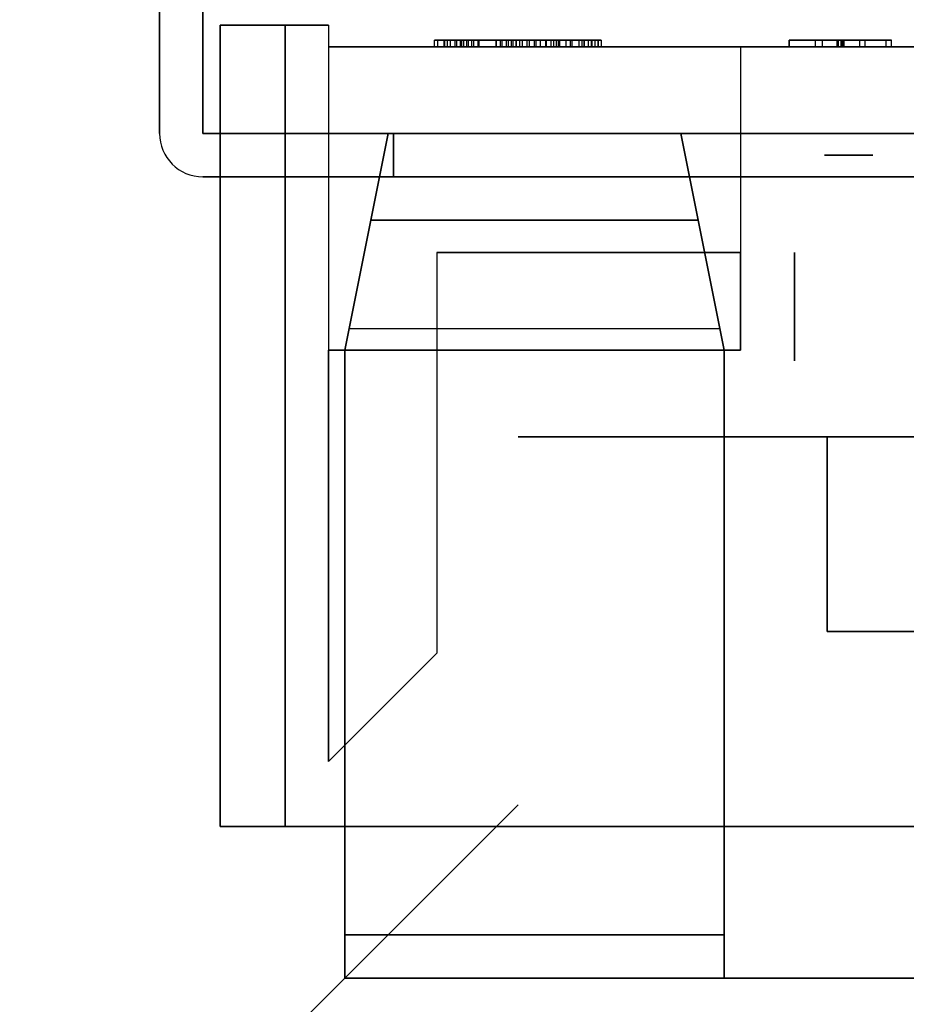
# Model space of a CAD drawing. Header units: millimetres. Extents: x 0 to 1524, y 0 to 1016.
# Tile 89 of 256: x 693.97 to 698.06, y 80.44 to 84.98. Entities that reach past the tile are written whole.
import ezdxf

# ---------------------------------------------------------------- set-up
doc = ezdxf.new("R2010")
doc.units = ezdxf.units.MM
doc.header["$LTSCALE"] = 83.82
doc.layers.get('0').update_dxf_attribs({"linetype": 'CONTINUOUS'})

msp = doc.modelspace()

# ---------------------------------------------------------------- linework, layer by layer
at = {"color": 6, "linetype": 'CONTINUOUS'}
for p, q in [((694.8144, 86.3009), (694.8144, 84.457)), ((694.8144, 84.457), (694.8144, 86.3009)), ((694.8144, 84.457), (694.8144, 86.3009)), ((694.8144, 84.457), (694.8144, 86.3009)), ((694.8144, 84.457), (694.8144, 86.3009)), ((694.8144, 86.3009), (694.8144, 84.457)), ((694.8144, 86.3009), (694.8144, 84.457)), ((694.8144, 84.457), (694.8144, 86.3009)), ((694.8144, 84.457), (694.8144, 86.3009)), ((694.8144, 84.457), (694.8144, 86.3009)), ((694.8144, 84.457), (694.8144, 86.3009)), ((694.8144, 86.3009), (694.8144, 84.457)), ((694.6144, 86.257), (694.6144, 84.457)), ((694.6144, 84.457), (694.6144, 86.257)), ((694.6144, 86.257), (694.6144, 84.457)), ((694.6144, 86.257), (694.6144, 84.457)), ((694.6144, 86.257), (694.6144, 84.457)), ((694.6144, 84.457), (694.6144, 86.257)), ((694.6144, 86.257), (694.6144, 84.457)), ((694.6144, 84.457), (694.6144, 86.257)), ((694.6144, 86.257), (694.6144, 84.457)), ((694.6144, 86.257), (694.6144, 84.457)), ((694.6144, 86.257), (694.6144, 84.457)), ((694.6144, 84.457), (694.6144, 86.257)), ((694.8944, 84.957), (695.3944, 84.957)), ((694.8944, 84.957), (694.8944, 84.457)), ((695.3944, 84.957), (694.8944, 84.957)), ((694.8944, 84.957), (694.8944, 81.257)), ((694.8944, 81.257), (694.8944, 84.957)), ((694.8944, 84.957), (694.8944, 84.457)), ((694.8944, 84.957), (695.3944, 84.957)), ((694.8944, 84.957), (694.8944, 84.457)), ((695.3944, 84.957), (694.8944, 84.957)), ((694.8944, 84.957), (694.8944, 81.257)), ((694.8944, 81.257), (694.8944, 84.957)), ((694.8944, 84.957), (694.8944, 84.457)), ((695.3944, 84.957), (695.1944, 84.957)), ((695.1944, 84.957), (695.3944, 84.957)), ((695.1944, 81.257), (695.1944, 84.957)), ((695.1944, 84.957), (695.1944, 81.257)), ((695.3944, 84.957), (695.1944, 84.957)), ((695.1944, 84.957), (695.3944, 84.957)), ((695.1944, 81.257), (695.1944, 84.957)), ((695.1944, 84.957), (695.1944, 81.257)), ((695.3944, 84.957), (695.3944, 84.857)), ((695.3944, 84.957), (695.3944, 83.457)), ((695.3944, 84.957), (695.3944, 83.457)), ((695.3944, 84.957), (695.3944, 84.857)), ((695.3944, 84.957), (695.3944, 84.857)), ((695.3944, 84.957), (695.3944, 83.457)), ((695.3944, 84.957), (695.3944, 83.457)), ((695.3944, 84.957), (695.3944, 84.857)), ((695.8833, 84.887), (695.9564, 84.887)), ((695.931, 84.887), (695.8833, 84.887)), ((695.8833, 84.857), (695.8833, 84.887)), ((695.8833, 84.887), (695.9564, 84.887)), ((695.931, 84.887), (695.8833, 84.887)), ((695.8833, 84.857), (695.8833, 84.887)), ((695.9793, 84.887), (695.8981, 84.887)), ((696.5743, 84.887), (695.8981, 84.887)), ((695.8981, 84.857), (695.8981, 84.887)), ((695.9793, 84.887), (695.8981, 84.887)), ((696.5743, 84.887), (695.8981, 84.887)), ((695.8981, 84.857), (695.8981, 84.887)), ((695.9277, 84.887), (695.9425, 84.887)), ((696.0097, 84.887), (695.9277, 84.887)), ((695.9277, 84.887), (695.9277, 84.857)), ((695.9277, 84.857), (695.9277, 84.887)), ((695.9277, 84.887), (695.9425, 84.887)), ((696.0097, 84.887), (695.9277, 84.887)), ((695.9277, 84.887), (695.9277, 84.857)), ((695.9277, 84.857), (695.9277, 84.887)), ((696.1879, 84.887), (695.931, 84.887)), ((695.931, 84.857), (695.931, 84.887)), ((696.1879, 84.887), (695.931, 84.887)), ((695.931, 84.857), (695.931, 84.887)), ((696.0402, 84.887), (695.9425, 84.887)), ((696.0402, 84.887), (695.9425, 84.887)), ((695.9564, 84.887), (696.1699, 84.887)), ((695.9564, 84.857), (695.9564, 84.887)), ((695.9564, 84.887), (696.1699, 84.887)), ((695.9564, 84.857), (695.9564, 84.887)), ((696.215, 84.887), (695.9793, 84.887)), ((695.9793, 84.857), (695.9793, 84.887)), ((696.215, 84.887), (695.9793, 84.887)), ((695.9793, 84.857), (695.9793, 84.887)), ((696.0314, 84.887), (695.987, 84.887)), ((696.0314, 84.887), (695.987, 84.887)), ((696.0018, 84.887), (696.0018, 84.857)), ((696.0018, 84.887), (696.5743, 84.887)), ((696.0018, 84.887), (696.065, 84.887)), ((696.0018, 84.887), (696.0018, 84.857)), ((696.0018, 84.887), (696.5743, 84.887)), ((696.0018, 84.887), (696.065, 84.887)), ((696.0097, 84.857), (696.0097, 84.887)), ((696.2604, 84.887), (696.0097, 84.887)), ((696.0097, 84.857), (696.0097, 84.887)), ((696.2604, 84.887), (696.0097, 84.887)), ((696.0166, 84.887), (696.055, 84.887)), ((696.0166, 84.887), (696.055, 84.887)), ((696.0314, 84.887), (696.0886, 84.887)), ((696.0314, 84.887), (696.0314, 84.857)), ((696.0314, 84.887), (696.0842, 84.887)), ((696.0314, 84.887), (696.0886, 84.887)), ((696.0314, 84.887), (696.0314, 84.857)), ((696.0314, 84.887), (696.0842, 84.887)), ((696.0402, 84.857), (696.0402, 84.887)), ((696.2462, 84.887), (696.0402, 84.887)), ((696.0402, 84.857), (696.0402, 84.887)), ((696.2462, 84.887), (696.0402, 84.887)), ((696.224, 84.887), (696.055, 84.887)), ((696.055, 84.857), (696.055, 84.887)), ((696.224, 84.887), (696.055, 84.887)), ((696.055, 84.857), (696.055, 84.887)), ((696.065, 84.857), (696.065, 84.887)), ((696.065, 84.887), (696.2888, 84.887)), ((696.065, 84.857), (696.065, 84.887)), ((696.065, 84.887), (696.2888, 84.887)), ((696.0842, 84.887), (696.2381, 84.887)), ((696.0842, 84.857), (696.0842, 84.887)), ((696.0842, 84.887), (696.2381, 84.887)), ((696.0842, 84.857), (696.0842, 84.887)), ((696.3451, 84.887), (696.1671, 84.887)), ((696.3451, 84.887), (696.1671, 84.887)), ((696.1699, 84.887), (696.3516, 84.887)), ((696.1699, 84.857), (696.1699, 84.887)), ((696.1699, 84.887), (696.3516, 84.887)), ((696.1699, 84.857), (696.1699, 84.887)), ((696.4002, 84.887), (696.1879, 84.887)), ((696.1879, 84.857), (696.1879, 84.887)), ((696.4002, 84.887), (696.1879, 84.887)), ((696.1879, 84.857), (696.1879, 84.887)), ((696.1932, 84.887), (696.3719, 84.887)), ((696.1932, 84.887), (696.3719, 84.887)), ((696.4217, 84.887), (696.215, 84.887)), ((696.215, 84.857), (696.215, 84.887)), ((696.4217, 84.887), (696.215, 84.887)), ((696.215, 84.857), (696.215, 84.887)), ((696.2381, 84.887), (696.3965, 84.887)), ((696.2381, 84.857), (696.2381, 84.887)), ((696.2381, 84.887), (696.3965, 84.887)), ((696.2381, 84.857), (696.2381, 84.887)), ((696.2462, 84.857), (696.2462, 84.887)), ((696.4615, 84.887), (696.2462, 84.887)), ((696.2462, 84.857), (696.2462, 84.887)), ((696.4615, 84.887), (696.2462, 84.887)), ((696.2604, 84.857), (696.2604, 84.887)), ((696.5108, 84.887), (696.2604, 84.887)), ((696.2604, 84.887), (696.4335, 84.887)), ((696.2604, 84.857), (696.2604, 84.887)), ((696.5108, 84.887), (696.2604, 84.887)), ((696.2604, 84.887), (696.4335, 84.887)), ((696.2759, 84.887), (696.3111, 84.887)), ((696.2759, 84.887), (696.3111, 84.887)), ((696.2888, 84.857), (696.2888, 84.887)), ((696.2888, 84.887), (696.3196, 84.887)), ((696.2888, 84.857), (696.2888, 84.887)), ((696.2888, 84.887), (696.3196, 84.887)), ((696.3196, 84.887), (696.3196, 84.857)), ((696.3196, 84.887), (696.5187, 84.887)), ((696.3196, 84.887), (696.3196, 84.857)), ((696.3196, 84.887), (696.5187, 84.887)), ((696.4462, 84.887), (696.3451, 84.887)), ((696.3451, 84.857), (696.3451, 84.887)), ((696.4462, 84.887), (696.3451, 84.887)), ((696.3451, 84.857), (696.3451, 84.887)), ((696.3516, 84.887), (696.4562, 84.887)), ((696.3516, 84.857), (696.3516, 84.887)), ((696.3516, 84.887), (696.4562, 84.887)), ((696.3516, 84.857), (696.3516, 84.887)), ((696.3965, 84.887), (696.4462, 84.887)), ((696.3965, 84.857), (696.3965, 84.887)), ((696.3965, 84.887), (696.4462, 84.887)), ((696.3965, 84.857), (696.3965, 84.887)), ((696.4462, 84.887), (696.4002, 84.887)), ((696.4002, 84.857), (696.4002, 84.887)), ((696.4462, 84.887), (696.4002, 84.887)), ((696.4002, 84.857), (696.4002, 84.887)), ((696.4907, 84.887), (696.4217, 84.887)), ((696.4217, 84.857), (696.4217, 84.887)), ((696.4907, 84.887), (696.4217, 84.887)), ((696.4217, 84.857), (696.4217, 84.887)), ((696.4335, 84.887), (696.4907, 84.887)), ((696.4335, 84.857), (696.4335, 84.887)), ((696.4335, 84.887), (696.4907, 84.887)), ((696.4335, 84.857), (696.4335, 84.887)), ((696.4462, 84.857), (696.4462, 84.887)), ((696.4462, 84.887), (696.4462, 84.857)), ((696.4462, 84.857), (696.4462, 84.887)), ((696.4462, 84.887), (696.4462, 84.857)), ((696.4615, 84.857), (696.4615, 84.887)), ((696.5499, 84.887), (696.4615, 84.887)), ((696.4615, 84.857), (696.4615, 84.887)), ((696.5499, 84.887), (696.4615, 84.887)), ((696.4907, 84.857), (696.4907, 84.887)), ((696.4907, 84.857), (696.4907, 84.887)), ((696.5108, 84.857), (696.5108, 84.887)), ((696.5944, 84.887), (696.5108, 84.887)), ((696.5108, 84.857), (696.5108, 84.887)), ((696.5944, 84.887), (696.5108, 84.887)), ((696.5187, 84.857), (696.5187, 84.887)), ((696.5187, 84.887), (696.5944, 84.887)), ((696.5187, 84.857), (696.5187, 84.887)), ((696.5187, 84.887), (696.5944, 84.887)), ((696.5499, 84.887), (696.5499, 84.857)), ((696.5499, 84.887), (696.5499, 84.857)), ((696.6078, 84.887), (696.5641, 84.887)), ((696.6078, 84.887), (696.5641, 84.887)), ((696.5944, 84.857), (696.5944, 84.887)), ((696.5944, 84.857), (696.5944, 84.887)), ((696.6062, 84.887), (696.6407, 84.887)), ((696.6062, 84.887), (696.6407, 84.887)), ((696.6092, 84.887), (696.624, 84.887)), ((696.6092, 84.887), (696.624, 84.887)), ((696.6516, 84.887), (696.6391, 84.887)), ((696.6516, 84.887), (696.6391, 84.887)), ((697.5196, 84.887), (697.6741, 84.887)), ((697.7702, 84.887), (697.5196, 84.887)), ((697.5196, 84.887), (697.7476, 84.887)), ((697.7415, 84.887), (697.5196, 84.887)), ((697.5196, 84.857), (697.5196, 84.887)), ((697.5196, 84.887), (697.6741, 84.887)), ((697.7702, 84.887), (697.5196, 84.887)), ((697.5196, 84.887), (697.7476, 84.887)), ((697.7415, 84.887), (697.5196, 84.887)), ((697.5196, 84.857), (697.5196, 84.887)), ((697.6412, 84.887), (697.7736, 84.887)), ((697.7577, 84.887), (697.6412, 84.887)), ((697.6412, 84.857), (697.6412, 84.887)), ((697.6412, 84.887), (697.7736, 84.887)), ((697.7577, 84.887), (697.6412, 84.887)), ((697.6412, 84.857), (697.6412, 84.887)), ((697.8709, 84.887), (697.7415, 84.887)), ((697.7415, 84.857), (697.7415, 84.887)), ((697.8709, 84.887), (697.7415, 84.887)), ((697.7415, 84.857), (697.7415, 84.887)), ((697.7476, 84.887), (697.9925, 84.887)), ((697.7476, 84.857), (697.7476, 84.887)), ((697.7476, 84.887), (697.9925, 84.887)), ((697.7476, 84.857), (697.7476, 84.887)), ((697.8456, 84.887), (697.7577, 84.887)), ((697.7577, 84.887), (697.7577, 84.857)), ((697.8456, 84.887), (697.7577, 84.887)), ((697.7577, 84.887), (697.7577, 84.857)), ((697.7632, 84.887), (697.8709, 84.887)), ((697.7632, 84.887), (697.8709, 84.887)), ((697.9655, 84.887), (697.7702, 84.887)), ((697.7702, 84.857), (697.7702, 84.887)), ((697.9655, 84.887), (697.7702, 84.887)), ((697.7702, 84.857), (697.7702, 84.887)), ((697.9925, 84.887), (697.8456, 84.887)), ((697.8456, 84.857), (697.8456, 84.887)), ((697.9925, 84.887), (697.8456, 84.887)), ((697.8456, 84.857), (697.8456, 84.887)), ((697.8709, 84.857), (697.8709, 84.887)), ((697.8709, 84.857), (697.8709, 84.887)), ((697.9925, 84.857), (697.9925, 84.887)), ((697.9925, 84.857), (697.9925, 84.887)), ((695.3944, 84.857), (695.3944, 84.457)), ((695.3944, 84.857), (695.3944, 81.557)), ((695.3944, 84.857), (697.2944, 84.857)), ((695.3944, 84.857), (695.3944, 81.557)), ((697.2944, 84.857), (695.3944, 84.857)), ((695.3944, 84.857), (695.3944, 84.457)), ((695.3944, 84.857), (695.3944, 84.457)), ((695.3944, 84.857), (695.3944, 81.557)), ((695.3944, 84.857), (697.2944, 84.857)), ((695.3944, 84.857), (695.3944, 81.557)), ((697.2944, 84.857), (695.3944, 84.857)), ((695.3944, 84.857), (695.3944, 84.457)), ((695.8833, 84.857), (695.931, 84.857)), ((695.9564, 84.857), (695.8833, 84.857)), ((695.8833, 84.857), (695.931, 84.857)), ((695.9564, 84.857), (695.8833, 84.857)), ((695.8981, 84.857), (695.9793, 84.857)), ((696.5743, 84.857), (695.8981, 84.857)), ((695.8981, 84.857), (695.9793, 84.857)), ((696.5743, 84.857), (695.8981, 84.857)), ((695.9277, 84.857), (696.0097, 84.857)), ((695.9425, 84.857), (695.9277, 84.857)), ((695.9277, 84.857), (696.0097, 84.857)), ((695.9425, 84.857), (695.9277, 84.857)), ((695.931, 84.857), (696.1879, 84.857)), ((695.931, 84.857), (696.1879, 84.857)), ((695.9425, 84.857), (696.0402, 84.857)), ((695.9425, 84.857), (696.0402, 84.857)), ((696.1699, 84.857), (695.9564, 84.857)), ((696.1699, 84.857), (695.9564, 84.857)), ((695.9793, 84.857), (696.215, 84.857)), ((695.9793, 84.857), (696.215, 84.857)), ((695.987, 84.857), (696.0314, 84.857)), ((695.987, 84.857), (696.0314, 84.857)), ((696.0018, 84.857), (696.5743, 84.857)), ((696.065, 84.857), (696.0018, 84.857)), ((696.0018, 84.857), (696.5743, 84.857)), ((696.065, 84.857), (696.0018, 84.857)), ((696.0097, 84.857), (696.2604, 84.857)), ((696.0097, 84.857), (696.2604, 84.857)), ((696.055, 84.857), (696.0166, 84.857)), ((696.055, 84.857), (696.0166, 84.857)), ((696.0886, 84.857), (696.0314, 84.857)), ((696.0842, 84.857), (696.0314, 84.857)), ((696.0886, 84.857), (696.0314, 84.857)), ((696.0842, 84.857), (696.0314, 84.857)), ((696.0402, 84.857), (696.2462, 84.857)), ((696.0402, 84.857), (696.2462, 84.857)), ((696.224, 84.857), (696.055, 84.857)), ((696.224, 84.857), (696.055, 84.857)), ((696.2888, 84.857), (696.065, 84.857)), ((696.2888, 84.857), (696.065, 84.857)), ((696.2381, 84.857), (696.0842, 84.857)), ((696.2381, 84.857), (696.0842, 84.857)), ((696.1671, 84.857), (696.3451, 84.857)), ((696.1671, 84.857), (696.3451, 84.857)), ((696.3516, 84.857), (696.1699, 84.857)), ((696.3516, 84.857), (696.1699, 84.857)), ((696.1879, 84.857), (696.4002, 84.857)), ((696.1879, 84.857), (696.4002, 84.857)), ((696.3719, 84.857), (696.1932, 84.857)), ((696.3719, 84.857), (696.1932, 84.857)), ((696.215, 84.857), (696.4217, 84.857)), ((696.215, 84.857), (696.4217, 84.857)), ((696.3965, 84.857), (696.2381, 84.857)), ((696.3965, 84.857), (696.2381, 84.857)), ((696.2462, 84.857), (696.4615, 84.857)), ((696.2462, 84.857), (696.4615, 84.857)), ((696.4335, 84.857), (696.2604, 84.857)), ((696.2604, 84.857), (696.5108, 84.857)), ((696.4335, 84.857), (696.2604, 84.857)), ((696.2604, 84.857), (696.5108, 84.857)), ((696.3111, 84.857), (696.2759, 84.857)), ((696.3111, 84.857), (696.2759, 84.857)), ((696.3196, 84.857), (696.2888, 84.857)), ((696.3196, 84.857), (696.2888, 84.857)), ((696.5187, 84.857), (696.3196, 84.857)), ((696.5187, 84.857), (696.3196, 84.857)), ((696.3451, 84.857), (696.4462, 84.857)), ((696.3451, 84.857), (696.4462, 84.857)), ((696.4562, 84.857), (696.3516, 84.857)), ((696.4562, 84.857), (696.3516, 84.857)), ((696.4462, 84.857), (696.3965, 84.857)), ((696.4462, 84.857), (696.3965, 84.857)), ((696.4002, 84.857), (696.4462, 84.857)), ((696.4002, 84.857), (696.4462, 84.857)), ((696.4217, 84.857), (696.4907, 84.857)), ((696.4217, 84.857), (696.4907, 84.857)), ((696.4907, 84.857), (696.4335, 84.857)), ((696.4907, 84.857), (696.4335, 84.857)), ((696.4615, 84.857), (696.5499, 84.857)), ((696.4615, 84.857), (696.5499, 84.857)), ((696.5108, 84.857), (696.5944, 84.857)), ((696.5108, 84.857), (696.5944, 84.857)), ((696.5944, 84.857), (696.5187, 84.857)), ((696.5944, 84.857), (696.5187, 84.857)), ((696.5641, 84.857), (696.6078, 84.857)), ((696.5641, 84.857), (696.6078, 84.857)), ((696.6407, 84.857), (696.6062, 84.857)), ((696.6407, 84.857), (696.6062, 84.857)), ((696.624, 84.857), (696.6092, 84.857)), ((696.624, 84.857), (696.6092, 84.857)), ((696.6391, 84.857), (696.6516, 84.857)), ((696.6391, 84.857), (696.6516, 84.857)), ((697.2944, 84.857), (697.2944, 83.907)), ((697.2944, 84.857), (697.2944, 83.907)), ((697.2944, 84.857), (697.2944, 83.457)), ((702.2944, 84.857), (697.2944, 84.857)), ((697.2944, 84.857), (702.2944, 84.857)), ((697.2944, 84.857), (697.2944, 83.457)), ((697.2944, 84.857), (697.2944, 83.907)), ((697.2944, 84.857), (697.2944, 83.907)), ((697.2944, 84.857), (697.2944, 83.457)), ((702.2944, 84.857), (697.2944, 84.857)), ((697.2944, 84.857), (702.2944, 84.857)), ((697.2944, 84.857), (697.2944, 83.457)), ((697.5196, 84.857), (697.7415, 84.857)), ((697.7476, 84.857), (697.5196, 84.857)), ((697.5196, 84.857), (697.7702, 84.857)), ((697.6741, 84.857), (697.5196, 84.857)), ((697.5196, 84.857), (697.7415, 84.857)), ((697.7476, 84.857), (697.5196, 84.857)), ((697.5196, 84.857), (697.7702, 84.857)), ((697.6741, 84.857), (697.5196, 84.857)), ((697.6412, 84.857), (697.7577, 84.857)), ((697.7736, 84.857), (697.6412, 84.857)), ((697.6412, 84.857), (697.7577, 84.857)), ((697.7736, 84.857), (697.6412, 84.857)), ((697.7415, 84.857), (697.8709, 84.857)), ((697.7415, 84.857), (697.8709, 84.857)), ((697.9925, 84.857), (697.7476, 84.857)), ((697.9925, 84.857), (697.7476, 84.857)), ((697.7577, 84.857), (697.8456, 84.857)), ((697.7577, 84.857), (697.8456, 84.857)), ((697.8709, 84.857), (697.7632, 84.857)), ((697.8709, 84.857), (697.7632, 84.857)), ((697.7702, 84.857), (697.9655, 84.857)), ((697.7702, 84.857), (697.9655, 84.857)), ((697.8456, 84.857), (697.9925, 84.857)), ((697.8456, 84.857), (697.9925, 84.857)), ((694.8144, 84.457), (695.6944, 84.457)), ((695.6944, 84.457), (694.8144, 84.457)), ((695.6944, 84.457), (694.8144, 84.457)), ((695.6944, 84.457), (694.8144, 84.457)), ((695.6944, 84.457), (694.8144, 84.457)), ((694.8144, 84.457), (695.6944, 84.457)), ((694.8144, 84.457), (695.6944, 84.457)), ((695.6944, 84.457), (694.8144, 84.457)), ((695.6944, 84.457), (694.8144, 84.457)), ((695.6944, 84.457), (694.8144, 84.457)), ((695.6944, 84.457), (694.8144, 84.457)), ((694.8144, 84.457), (695.6944, 84.457)), ((695.3944, 84.457), (694.8944, 84.457)), ((694.8944, 84.457), (695.3944, 84.457)), ((695.3944, 84.457), (694.8944, 84.457)), ((694.8944, 84.457), (695.3944, 84.457)), ((695.6694, 84.457), (697.0194, 84.457)), ((695.6694, 84.457), (697.0194, 84.457)), ((695.6694, 84.457), (697.0194, 84.457)), ((697.0194, 84.457), (695.6694, 84.457)), ((695.6694, 84.457), (697.0194, 84.457)), ((695.6694, 84.457), (697.0194, 84.457)), ((695.6694, 84.457), (697.0194, 84.457)), ((697.0194, 84.457), (695.6694, 84.457)), ((695.6944, 84.257), (694.8144, 84.257)), ((694.8144, 84.257), (695.6944, 84.257)), ((694.8144, 84.257), (695.6944, 84.257)), ((694.8144, 84.257), (695.6944, 84.257)), ((695.6944, 84.257), (694.8144, 84.257)), ((694.8144, 84.257), (695.6944, 84.257)), ((695.6944, 84.257), (694.8144, 84.257)), ((694.8144, 84.257), (695.6944, 84.257)), ((694.8144, 84.257), (695.6944, 84.257)), ((694.8144, 84.257), (695.6944, 84.257)), ((695.6944, 84.257), (694.8144, 84.257)), ((694.8144, 84.257), (695.6944, 84.257)), ((695.8944, 83.907), (695.8944, 82.057)), ((695.8944, 83.907), (695.8944, 82.057)), ((695.8944, 83.907), (695.8944, 82.057)), ((695.8944, 83.907), (695.8944, 82.057)), ((695.4894, 83.557), (697.1994, 83.557)), ((695.4894, 83.557), (697.1994, 83.557)), ((695.4894, 83.557), (697.1994, 83.557)), ((695.4894, 83.557), (697.1994, 83.557)), ((697.2944, 83.457), (695.3944, 83.457)), ((695.3944, 83.457), (697.2944, 83.457)), ((697.2944, 83.457), (695.3944, 83.457)), ((695.3944, 83.457), (697.2944, 83.457)), ((695.4694, 80.557), (695.4694, 83.457)), ((695.4694, 80.557), (695.4694, 83.457)), ((695.4694, 80.557), (695.4694, 83.457)), ((695.4694, 80.557), (695.4694, 83.457)), ((697.6944, 83.057), (701.8944, 83.057)), ((701.8944, 83.057), (697.6944, 83.057)), ((697.6944, 83.057), (701.8944, 83.057)), ((701.8944, 83.057), (697.6944, 83.057)), ((695.4694, 80.557), (695.4694, 80.757)), ((695.4694, 80.757), (695.4694, 80.557)), ((695.4694, 80.557), (695.4694, 80.757)), ((695.4694, 80.757), (695.4694, 80.557)), ((693.9694, 79.057), (695.4694, 80.557)), ((693.9694, 79.057), (695.4694, 80.557)), ((693.9694, 79.057), (695.4694, 80.557)), ((693.9694, 79.057), (695.4694, 80.557)), ((695.4694, 80.557), (697.2194, 80.557)), ((695.4694, 80.557), (697.2194, 80.557)), ((697.2194, 80.557), (695.4694, 80.557)), ((697.2194, 80.557), (695.4694, 80.557)), ((695.4694, 80.557), (697.2194, 80.557)), ((695.4694, 80.557), (697.2194, 80.557)), ((697.2194, 80.557), (695.4694, 80.557)), ((697.2194, 80.557), (695.4694, 80.557)), ((697.2194, 80.557), (702.3694, 80.557)), ((702.3694, 80.557), (697.2194, 80.557)), ((697.2194, 80.557), (702.3694, 80.557)), ((702.3694, 80.557), (697.2194, 80.557))]:
    msp.add_line(p, q, dxfattribs=at)
at = {"color": 7, "linetype": 'CONTINUOUS'}
for p, q in [((695.9413, 84.887), (695.9513, 84.887)), ((695.9413, 84.887), (695.9513, 84.887)), ((695.9425, 84.887), (695.9787, 84.887)), ((695.9425, 84.857), (695.9425, 84.887)), ((695.9425, 84.857), (695.9425, 84.887)), ((695.9425, 84.887), (695.9787, 84.887)), ((695.9425, 84.857), (695.9425, 84.887)), ((695.9425, 84.857), (695.9425, 84.887)), ((695.9513, 84.887), (695.9805, 84.887)), ((695.9513, 84.887), (695.9805, 84.887)), ((695.9787, 84.887), (696.015, 84.887)), ((695.9787, 84.887), (696.015, 84.887)), ((695.9805, 84.887), (696.0124, 84.887)), ((695.9805, 84.887), (696.0124, 84.887)), ((695.9869, 84.887), (696.0324, 84.887)), ((695.9869, 84.887), (696.0324, 84.887)), ((695.987, 84.857), (695.987, 84.887)), ((695.987, 84.857), (695.987, 84.887)), ((696.0124, 84.887), (696.0314, 84.887)), ((696.0124, 84.887), (696.0314, 84.887)), ((696.015, 84.887), (696.0314, 84.887)), ((696.015, 84.887), (696.0314, 84.887)), ((696.0513, 84.887), (696.0165, 84.887)), ((696.0513, 84.887), (696.0165, 84.887)), ((696.0166, 84.887), (696.0166, 84.857)), ((696.0166, 84.887), (696.0166, 84.857)), ((696.0314, 84.887), (696.0314, 84.857)), ((696.1671, 84.887), (696.0314, 84.887)), ((696.0314, 84.887), (696.0314, 84.857)), ((696.0314, 84.887), (696.0314, 84.857)), ((696.0314, 84.887), (696.0314, 84.857)), ((696.1671, 84.887), (696.0314, 84.887)), ((696.0314, 84.887), (696.0314, 84.857)), ((696.0314, 84.887), (696.0314, 84.857)), ((696.0324, 84.887), (696.1932, 84.887)), ((696.0324, 84.887), (696.1932, 84.887)), ((696.1856, 84.887), (696.0513, 84.887)), ((696.1856, 84.887), (696.0513, 84.887)), ((696.0886, 84.887), (696.2604, 84.887)), ((696.0886, 84.857), (696.0886, 84.887)), ((696.0886, 84.887), (696.2604, 84.887)), ((696.0886, 84.857), (696.0886, 84.887)), ((696.1671, 84.857), (696.1671, 84.887)), ((696.1671, 84.857), (696.1671, 84.887)), ((696.2439, 84.887), (696.1856, 84.887)), ((696.2439, 84.887), (696.1856, 84.887)), ((696.1932, 84.887), (696.1932, 84.857)), ((696.1932, 84.887), (696.1932, 84.857)), ((696.224, 84.857), (696.224, 84.887)), ((696.224, 84.887), (696.2391, 84.887)), ((696.224, 84.857), (696.224, 84.887)), ((696.224, 84.887), (696.2391, 84.887)), ((696.2391, 84.887), (696.2759, 84.887)), ((696.2391, 84.887), (696.2759, 84.887)), ((696.2868, 84.887), (696.2439, 84.887)), ((696.2868, 84.887), (696.2439, 84.887)), ((696.2604, 84.887), (696.2604, 84.857)), ((696.2604, 84.887), (696.2604, 84.857)), ((696.2759, 84.887), (696.2759, 84.857)), ((696.2759, 84.887), (696.2759, 84.857)), ((696.3278, 84.887), (696.2868, 84.887)), ((696.3278, 84.887), (696.2868, 84.887)), ((696.3111, 84.887), (696.3278, 84.887)), ((696.3111, 84.857), (696.3111, 84.887)), ((696.3111, 84.887), (696.3278, 84.887)), ((696.3111, 84.857), (696.3111, 84.887)), ((696.3719, 84.887), (696.4462, 84.887)), ((696.3719, 84.857), (696.3719, 84.887)), ((696.3719, 84.887), (696.4462, 84.887)), ((696.3719, 84.857), (696.3719, 84.887)), ((696.4462, 84.887), (696.4462, 84.857)), ((696.4462, 84.887), (696.4462, 84.857)), ((696.4561, 84.887), (696.4837, 84.887)), ((696.4561, 84.887), (696.4837, 84.887)), ((696.4562, 84.857), (696.4562, 84.887)), ((696.4562, 84.857), (696.4562, 84.887)), ((696.4837, 84.887), (696.6062, 84.887)), ((696.4837, 84.887), (696.6062, 84.887)), ((696.5499, 84.887), (696.5499, 84.857)), ((696.5641, 84.887), (696.5499, 84.887)), ((696.5499, 84.887), (696.5499, 84.857)), ((696.5641, 84.887), (696.5499, 84.887)), ((696.5641, 84.857), (696.5641, 84.887)), ((696.5641, 84.857), (696.5641, 84.887)), ((696.5743, 84.887), (696.5743, 84.857)), ((696.6092, 84.887), (696.5743, 84.887)), ((696.5743, 84.887), (696.6092, 84.887)), ((696.5743, 84.857), (696.5743, 84.887)), ((696.5743, 84.887), (696.5743, 84.857)), ((696.6092, 84.887), (696.5743, 84.887)), ((696.5743, 84.887), (696.6092, 84.887)), ((696.5743, 84.857), (696.5743, 84.887)), ((696.6062, 84.887), (696.6062, 84.857)), ((696.6062, 84.887), (696.6062, 84.857)), ((696.6391, 84.887), (696.6078, 84.887)), ((696.6078, 84.887), (696.6078, 84.857)), ((696.6391, 84.887), (696.6078, 84.887)), ((696.6078, 84.887), (696.6078, 84.857)), ((696.624, 84.887), (696.6092, 84.887)), ((696.6092, 84.887), (696.6092, 84.857)), ((696.624, 84.887), (696.6092, 84.887)), ((696.6092, 84.887), (696.6092, 84.857)), ((696.624, 84.857), (696.624, 84.887)), ((696.624, 84.857), (696.624, 84.887)), ((696.6391, 84.857), (696.6391, 84.887)), ((696.6391, 84.857), (696.6391, 84.887)), ((696.6407, 84.887), (696.6516, 84.887)), ((696.6407, 84.857), (696.6407, 84.887)), ((696.6407, 84.887), (696.6516, 84.887)), ((696.6407, 84.857), (696.6407, 84.887)), ((696.6516, 84.887), (696.6516, 84.857)), ((696.6516, 84.887), (696.6516, 84.857)), ((697.5196, 84.887), (697.5196, 84.857)), ((697.5196, 84.857), (697.5196, 84.887)), ((697.5196, 84.887), (697.5196, 84.857)), ((697.5196, 84.857), (697.5196, 84.887)), ((697.6741, 84.887), (697.7632, 84.887)), ((697.6741, 84.857), (697.6741, 84.887)), ((697.6741, 84.887), (697.7632, 84.887)), ((697.6741, 84.857), (697.6741, 84.887)), ((697.7632, 84.887), (697.7632, 84.857)), ((697.7632, 84.887), (697.7632, 84.857)), ((697.7736, 84.887), (697.9655, 84.887)), ((697.7736, 84.857), (697.7736, 84.887)), ((697.7736, 84.887), (697.9655, 84.887)), ((697.7736, 84.857), (697.7736, 84.887)), ((697.9655, 84.887), (697.9655, 84.857)), ((697.9655, 84.887), (697.9655, 84.857)), ((695.9513, 84.857), (695.9413, 84.857)), ((695.9513, 84.857), (695.9413, 84.857)), ((695.9787, 84.857), (695.9425, 84.857)), ((695.9787, 84.857), (695.9425, 84.857)), ((695.9805, 84.857), (695.9513, 84.857)), ((695.9805, 84.857), (695.9513, 84.857)), ((696.015, 84.857), (695.9787, 84.857)), ((696.015, 84.857), (695.9787, 84.857)), ((696.0124, 84.857), (695.9805, 84.857)), ((696.0124, 84.857), (695.9805, 84.857)), ((696.0324, 84.857), (695.9869, 84.857)), ((696.0324, 84.857), (695.9869, 84.857)), ((696.0314, 84.857), (696.0124, 84.857)), ((696.0314, 84.857), (696.0124, 84.857)), ((696.0314, 84.857), (696.015, 84.857)), ((696.0314, 84.857), (696.015, 84.857)), ((696.0165, 84.857), (696.0513, 84.857)), ((696.0165, 84.857), (696.0513, 84.857)), ((696.0314, 84.857), (696.1671, 84.857)), ((696.0314, 84.857), (696.1671, 84.857)), ((696.1932, 84.857), (696.0324, 84.857)), ((696.1932, 84.857), (696.0324, 84.857)), ((696.0513, 84.857), (696.1856, 84.857)), ((696.0513, 84.857), (696.1856, 84.857)), ((696.2604, 84.857), (696.0886, 84.857)), ((696.2604, 84.857), (696.0886, 84.857)), ((696.1856, 84.857), (696.2439, 84.857)), ((696.1856, 84.857), (696.2439, 84.857)), ((696.2391, 84.857), (696.224, 84.857)), ((696.2391, 84.857), (696.224, 84.857)), ((696.2759, 84.857), (696.2391, 84.857)), ((696.2759, 84.857), (696.2391, 84.857)), ((696.2439, 84.857), (696.2868, 84.857)), ((696.2439, 84.857), (696.2868, 84.857)), ((696.2868, 84.857), (696.3278, 84.857)), ((696.2868, 84.857), (696.3278, 84.857)), ((696.3278, 84.857), (696.3111, 84.857)), ((696.3278, 84.857), (696.3111, 84.857)), ((696.4462, 84.857), (696.3719, 84.857)), ((696.4462, 84.857), (696.3719, 84.857)), ((696.4837, 84.857), (696.4561, 84.857)), ((696.4837, 84.857), (696.4561, 84.857)), ((696.6062, 84.857), (696.4837, 84.857)), ((696.6062, 84.857), (696.4837, 84.857)), ((696.5499, 84.857), (696.5641, 84.857)), ((696.5499, 84.857), (696.5641, 84.857)), ((696.6092, 84.857), (696.5743, 84.857)), ((696.5743, 84.857), (696.6092, 84.857)), ((696.6092, 84.857), (696.5743, 84.857)), ((696.5743, 84.857), (696.6092, 84.857)), ((696.6078, 84.857), (696.6391, 84.857)), ((696.6078, 84.857), (696.6391, 84.857)), ((696.6092, 84.857), (696.624, 84.857)), ((696.6092, 84.857), (696.624, 84.857)), ((696.6516, 84.857), (696.6407, 84.857)), ((696.6516, 84.857), (696.6407, 84.857)), ((697.7632, 84.857), (697.6741, 84.857)), ((697.7632, 84.857), (697.6741, 84.857)), ((697.9655, 84.857), (697.7736, 84.857)), ((697.9655, 84.857), (697.7736, 84.857)), ((695.3944, 84.457), (694.8944, 84.457)), ((694.8944, 84.457), (694.8944, 84.257)), ((694.8944, 84.257), (694.8944, 84.457)), ((694.8944, 84.457), (694.8944, 84.257)), ((694.8944, 84.257), (694.8944, 84.457)), ((694.8944, 84.457), (694.8944, 84.257)), ((694.8944, 84.257), (694.8944, 84.457)), ((695.3944, 84.457), (694.8944, 84.457)), ((694.8944, 84.457), (695.3944, 84.457)), ((694.8944, 84.457), (695.3944, 84.457)), ((695.3944, 84.457), (694.8944, 84.457)), ((694.8944, 84.457), (695.3944, 84.457)), ((695.3944, 84.457), (694.8944, 84.457)), ((694.8944, 84.457), (694.8944, 84.257)), ((694.8944, 84.257), (694.8944, 84.457)), ((694.8944, 84.457), (694.8944, 84.257)), ((694.8944, 84.257), (694.8944, 84.457)), ((694.8944, 84.457), (694.8944, 84.257)), ((694.8944, 84.257), (694.8944, 84.457)), ((695.3944, 84.457), (694.8944, 84.457)), ((694.8944, 84.457), (695.3944, 84.457)), ((694.8944, 84.457), (695.3944, 84.457)), ((695.3944, 84.457), (694.8944, 84.457)), ((694.8944, 84.457), (695.3944, 84.457)), ((695.4894, 83.557), (695.6694, 84.457)), ((695.6694, 84.457), (695.4894, 83.557)), ((695.4894, 83.557), (695.6694, 84.457)), ((695.6694, 84.457), (695.4894, 83.557)), ((695.6694, 84.457), (695.5894, 84.057)), ((695.5894, 84.057), (695.6694, 84.457)), ((695.6694, 84.457), (695.5894, 84.057)), ((695.5894, 84.057), (695.6694, 84.457)), ((695.6944, 84.457), (695.6944, 84.257)), ((695.6944, 84.257), (695.6944, 84.457)), ((697.9694, 84.457), (695.6944, 84.457)), ((695.6944, 84.457), (696.6444, 84.457)), ((695.6944, 84.457), (695.6944, 84.257)), ((696.6444, 84.457), (695.6944, 84.457)), ((695.6944, 84.457), (697.9694, 84.457)), ((695.6944, 84.257), (695.6944, 84.457)), ((695.6944, 84.457), (695.6944, 84.257)), ((695.6944, 84.257), (695.6944, 84.457)), ((696.5444, 84.457), (695.6944, 84.457)), ((695.6944, 84.457), (696.5444, 84.457)), ((695.6944, 84.457), (695.6944, 84.257)), ((695.6944, 84.257), (695.6944, 84.457)), ((697.9694, 84.457), (695.6944, 84.457)), ((695.6944, 84.457), (696.6444, 84.457)), ((695.6944, 84.457), (695.6944, 84.257)), ((696.6444, 84.457), (695.6944, 84.457)), ((695.6944, 84.457), (697.9694, 84.457)), ((695.6944, 84.257), (695.6944, 84.457)), ((695.6944, 84.457), (695.6944, 84.257)), ((695.6944, 84.257), (695.6944, 84.457)), ((696.5444, 84.457), (695.6944, 84.457)), ((695.6944, 84.457), (696.5444, 84.457)), ((696.6444, 84.457), (696.5444, 84.457)), ((696.5444, 84.457), (696.6444, 84.457)), ((696.6444, 84.457), (696.5444, 84.457)), ((696.5444, 84.457), (696.6444, 84.457)), ((696.6444, 84.457), (697.1444, 84.457)), ((697.1444, 84.457), (696.6444, 84.457)), ((696.7444, 84.457), (696.6444, 84.457)), ((696.6444, 84.457), (696.7444, 84.457)), ((696.6444, 84.457), (697.1444, 84.457)), ((697.1444, 84.457), (696.6444, 84.457)), ((696.7444, 84.457), (696.6444, 84.457)), ((696.6444, 84.457), (696.7444, 84.457)), ((697.9907, 84.457), (696.7444, 84.457)), ((696.7444, 84.457), (697.9907, 84.457)), ((697.9907, 84.457), (696.7444, 84.457)), ((696.7444, 84.457), (697.9907, 84.457)), ((697.0194, 84.457), (697.1994, 83.557)), ((697.0994, 84.057), (697.0194, 84.457)), ((697.1994, 83.557), (697.0194, 84.457)), ((697.0194, 84.457), (697.0994, 84.057)), ((697.0194, 84.457), (697.1994, 83.557)), ((697.0994, 84.057), (697.0194, 84.457)), ((697.1994, 83.557), (697.0194, 84.457)), ((697.0194, 84.457), (697.0994, 84.057)), ((697.1444, 84.457), (698.3442, 84.457)), ((698.3442, 84.457), (697.1444, 84.457)), ((697.1444, 84.457), (698.3442, 84.457)), ((698.3442, 84.457), (697.1444, 84.457)), ((697.7786, 84.457), (697.9907, 84.457)), ((697.7786, 84.457), (697.9907, 84.457)), ((699.5694, 84.457), (697.9694, 84.457)), ((697.9694, 84.457), (699.5694, 84.457)), ((699.5694, 84.457), (697.9694, 84.457)), ((697.9694, 84.457), (699.5694, 84.457)), ((696.6444, 84.257), (695.6944, 84.257)), ((695.6944, 84.257), (697.9694, 84.257)), ((697.9694, 84.257), (695.6944, 84.257)), ((695.6944, 84.257), (696.6444, 84.257)), ((696.5444, 84.257), (695.6944, 84.257)), ((695.6944, 84.257), (696.5444, 84.257)), ((696.6444, 84.257), (695.6944, 84.257)), ((695.6944, 84.257), (697.9694, 84.257)), ((697.9694, 84.257), (695.6944, 84.257)), ((695.6944, 84.257), (696.6444, 84.257)), ((696.5444, 84.257), (695.6944, 84.257)), ((695.6944, 84.257), (696.5444, 84.257)), ((696.6444, 84.257), (696.5444, 84.257)), ((696.5444, 84.257), (696.6444, 84.257)), ((696.6444, 84.257), (696.5444, 84.257)), ((696.5444, 84.257), (696.6444, 84.257)), ((697.1444, 84.257), (696.6444, 84.257)), ((696.6444, 84.257), (697.1444, 84.257)), ((696.7444, 84.257), (696.6444, 84.257)), ((696.6444, 84.257), (696.7444, 84.257)), ((697.1444, 84.257), (696.6444, 84.257)), ((696.6444, 84.257), (697.1444, 84.257)), ((696.7444, 84.257), (696.6444, 84.257)), ((696.6444, 84.257), (696.7444, 84.257)), ((698.4944, 84.257), (696.7444, 84.257)), ((696.7444, 84.257), (698.4944, 84.257)), ((698.4944, 84.257), (696.7444, 84.257)), ((696.7444, 84.257), (698.4944, 84.257)), ((699.5694, 84.257), (697.1444, 84.257)), ((697.1444, 84.257), (699.5694, 84.257)), ((699.5694, 84.257), (697.1444, 84.257)), ((697.1444, 84.257), (699.5694, 84.257)), ((697.3944, 84.257), (697.4244, 84.257)), ((697.4244, 84.257), (697.3944, 84.257)), ((697.3944, 84.257), (697.4244, 84.257)), ((697.4244, 84.257), (697.3944, 84.257)), ((697.4244, 84.257), (698.2644, 84.257)), ((698.2644, 84.257), (697.4244, 84.257)), ((697.4244, 84.257), (698.2644, 84.257)), ((698.2644, 84.257), (697.4244, 84.257)), ((697.9694, 84.257), (699.5694, 84.257)), ((699.5694, 84.257), (697.9694, 84.257)), ((697.9694, 84.257), (699.5694, 84.257)), ((699.5694, 84.257), (697.9694, 84.257)), ((695.5894, 84.057), (697.0994, 84.057)), ((697.0994, 84.057), (695.5894, 84.057)), ((695.5894, 84.057), (697.0994, 84.057)), ((697.0994, 84.057), (695.5894, 84.057)), ((697.2944, 83.907), (695.8944, 83.907)), ((695.8944, 83.907), (697.2944, 83.907)), ((697.2944, 83.907), (695.8944, 83.907)), ((695.8944, 83.907), (697.2944, 83.907)), ((697.2944, 83.907), (697.2944, 83.457)), ((697.2944, 83.457), (697.2944, 83.907)), ((697.2944, 83.907), (697.2944, 83.457)), ((697.2944, 83.457), (697.2944, 83.907)), ((697.5444, 83.907), (697.5444, 83.407)), ((697.5444, 83.407), (697.5444, 83.907)), ((697.5444, 83.907), (697.5444, 83.407)), ((697.5444, 83.407), (697.5444, 83.907)), ((697.5444, 83.907), (697.5444, 83.407)), ((697.5444, 83.407), (697.5444, 83.907)), ((697.5444, 83.907), (697.5444, 83.407)), ((697.5444, 83.407), (697.5444, 83.907)), ((695.4694, 83.457), (695.4894, 83.557)), ((695.4894, 83.557), (695.4694, 83.457)), ((695.4694, 83.457), (695.4894, 83.557)), ((695.4894, 83.557), (695.4694, 83.457)), ((697.1994, 83.557), (697.2194, 83.457)), ((697.2194, 83.457), (697.1994, 83.557)), ((697.1994, 83.557), (697.2194, 83.457)), ((697.2194, 83.457), (697.1994, 83.557)), ((695.3944, 81.557), (695.3944, 83.457)), ((695.3944, 83.457), (695.3944, 81.557)), ((697.2944, 83.457), (695.3944, 83.457)), ((695.3944, 83.457), (697.2944, 83.457)), ((695.3944, 81.557), (695.3944, 83.457)), ((695.3944, 83.457), (695.3944, 81.557)), ((697.2944, 83.457), (695.3944, 83.457)), ((695.3944, 83.457), (697.2944, 83.457)), ((697.2194, 83.457), (695.4694, 83.457)), ((695.4694, 80.757), (695.4694, 83.457)), ((695.4694, 83.457), (697.2194, 83.457)), ((695.4694, 83.457), (695.4694, 80.757)), ((697.2194, 83.457), (695.4694, 83.457)), ((695.4694, 83.457), (697.2194, 83.457)), ((697.2194, 83.457), (695.4694, 83.457)), ((695.4694, 80.757), (695.4694, 83.457)), ((695.4694, 83.457), (697.2194, 83.457)), ((695.4694, 83.457), (695.4694, 80.757)), ((697.2194, 83.457), (695.4694, 83.457)), ((695.4694, 83.457), (697.2194, 83.457)), ((697.2194, 83.457), (697.2194, 80.557)), ((697.2194, 80.557), (697.2194, 83.457)), ((697.2194, 83.457), (697.2194, 80.557)), ((697.2194, 80.557), (697.2194, 83.457)), ((697.2194, 83.057), (696.2694, 83.057)), ((696.2694, 83.057), (697.2194, 83.057)), ((697.2194, 83.057), (696.2694, 83.057)), ((696.2694, 83.057), (697.2194, 83.057)), ((697.8194, 83.057), (697.2194, 83.057)), ((697.2194, 83.057), (697.8194, 83.057)), ((697.8194, 83.057), (697.2194, 83.057)), ((697.2194, 83.057), (697.8194, 83.057)), ((697.6944, 83.057), (697.6944, 82.157)), ((701.8944, 83.057), (697.6944, 83.057)), ((697.6944, 83.057), (701.8944, 83.057)), ((697.6944, 82.157), (697.6944, 83.057)), ((697.6944, 83.057), (697.6944, 82.157)), ((701.8944, 83.057), (697.6944, 83.057)), ((697.6944, 83.057), (701.8944, 83.057)), ((697.6944, 82.157), (697.6944, 83.057)), ((701.7694, 83.057), (697.8194, 83.057)), ((697.8194, 83.057), (701.7694, 83.057)), ((701.7694, 83.057), (697.8194, 83.057)), ((697.8194, 83.057), (701.7694, 83.057)), ((697.6944, 82.157), (698.5694, 82.157)), ((698.5694, 82.157), (697.6944, 82.157)), ((697.6944, 82.157), (698.5694, 82.157)), ((698.5694, 82.157), (697.6944, 82.157)), ((695.8944, 82.057), (695.3944, 81.557)), ((695.3944, 81.557), (695.8944, 82.057)), ((695.8944, 82.057), (695.3944, 81.557)), ((695.3944, 81.557), (695.8944, 82.057)), ((695.4694, 80.557), (696.2694, 81.357)), ((696.2694, 81.357), (695.4694, 80.557)), ((695.4694, 80.557), (696.2694, 81.357)), ((696.2694, 81.357), (695.4694, 80.557)), ((695.1944, 81.257), (704.3944, 81.257)), ((704.3944, 81.257), (695.1944, 81.257)), ((695.1944, 81.257), (704.3944, 81.257)), ((704.3944, 81.257), (695.1944, 81.257)), ((697.2194, 80.757), (695.4694, 80.757)), ((695.4694, 80.757), (697.2194, 80.757)), ((697.2194, 80.757), (695.4694, 80.757)), ((695.4694, 80.757), (697.2194, 80.757)), ((697.2194, 80.557), (697.2194, 80.757)), ((697.2194, 80.757), (697.2194, 80.557)), ((697.2194, 80.557), (697.2194, 80.757)), ((697.2194, 80.757), (697.2194, 80.557)), ((695.4694, 80.557), (697.2194, 80.557)), ((697.2194, 80.557), (695.4694, 80.557)), ((695.4694, 80.557), (697.2194, 80.557)), ((697.2194, 80.557), (695.4694, 80.557)), ((697.2194, 80.557), (697.8194, 80.557)), ((697.8194, 80.557), (697.2194, 80.557)), ((697.2194, 80.557), (697.8194, 80.557)), ((697.8194, 80.557), (697.2194, 80.557)), ((697.8194, 80.557), (701.7694, 80.557)), ((701.7694, 80.557), (697.8194, 80.557)), ((697.8194, 80.557), (701.7694, 80.557)), ((701.7694, 80.557), (697.8194, 80.557))]:
    msp.add_line(p, q, dxfattribs=at)
at = {"color": 6, "linetype": 'CONTINUOUS'}
for points in [[(695.1944, 84.957), (695.1361, 84.957), (695.0801, 84.957), (695.0284, 84.957), (694.9823, 84.957), (694.9451, 84.957), (694.9174, 84.957), (694.9003, 84.957), (694.8944, 84.957)], [(694.8944, 84.957), (694.9001, 84.957), (694.917, 84.957), (694.9445, 84.957), (694.9823, 84.957), (695.0275, 84.957), (695.0791, 84.957), (695.1351, 84.957), (695.1944, 84.957)], [(695.1944, 84.957), (695.1361, 84.957), (695.0801, 84.957), (695.0284, 84.957), (694.9823, 84.957), (694.9451, 84.957), (694.9174, 84.957), (694.9003, 84.957), (694.8944, 84.957)], [(694.8944, 84.957), (694.9001, 84.957), (694.917, 84.957), (694.9445, 84.957), (694.9823, 84.957), (695.0275, 84.957), (695.0791, 84.957), (695.1351, 84.957), (695.1944, 84.957)], [(697.8044, 84.857), (697.7939, 84.857), (697.7629, 84.857), (697.7125, 84.857), (697.6433, 84.857), (697.5604, 84.857), (697.4658, 84.857), (697.3631, 84.857), (697.2544, 84.857), (697.1476, 84.857), (697.0448, 84.857), (696.95, 84.857), (696.8655, 84.857), (696.7974, 84.857), (696.7466, 84.857), (696.7152, 84.857), (696.7044, 84.857)], [(696.7044, 84.857), (696.7149, 84.857), (696.7459, 84.857), (696.7963, 84.857), (696.8655, 84.857), (696.9484, 84.857), (697.043, 84.857), (697.1457, 84.857), (697.2544, 84.857), (697.3612, 84.857), (697.464, 84.857), (697.5588, 84.857), (697.6433, 84.857), (697.7114, 84.857), (697.7622, 84.857), (697.7935, 84.857), (697.8044, 84.857)], [(697.8044, 84.857), (697.7939, 84.857), (697.7629, 84.857), (697.7125, 84.857), (697.6433, 84.857), (697.5604, 84.857), (697.4658, 84.857), (697.3631, 84.857), (697.2544, 84.857), (697.1476, 84.857), (697.0448, 84.857), (696.95, 84.857), (696.8655, 84.857), (696.7974, 84.857), (696.7466, 84.857), (696.7152, 84.857), (696.7044, 84.857)], [(696.7044, 84.857), (696.7149, 84.857), (696.7459, 84.857), (696.7963, 84.857), (696.8655, 84.857), (696.9484, 84.857), (697.043, 84.857), (697.1457, 84.857), (697.2544, 84.857), (697.3612, 84.857), (697.464, 84.857), (697.5588, 84.857), (697.6433, 84.857), (697.7114, 84.857), (697.7622, 84.857), (697.7935, 84.857), (697.8044, 84.857)], [(697.3944, 84.857), (697.402, 84.857), (697.4246, 84.857), (697.4612, 84.857), (697.5115, 84.857), (697.5719, 84.857), (697.6407, 84.857), (697.7153, 84.857), (697.7944, 84.857), (697.8721, 84.857), (697.9468, 84.857), (698.0157, 84.857), (698.0772, 84.857), (698.1268, 84.857), (698.1637, 84.857), (698.1865, 84.857), (698.1944, 84.857)], [(698.1944, 84.857), (698.1868, 84.857), (698.1642, 84.857), (698.1276, 84.857), (698.0772, 84.857), (698.0169, 84.857), (697.9481, 84.857), (697.8735, 84.857), (697.7944, 84.857), (697.7167, 84.857), (697.642, 84.857), (697.573, 84.857), (697.5115, 84.857), (697.462, 84.857), (697.4251, 84.857), (697.4023, 84.857), (697.3944, 84.857)], [(697.3944, 84.857), (697.402, 84.857), (697.4246, 84.857), (697.4612, 84.857), (697.5115, 84.857), (697.5719, 84.857), (697.6407, 84.857), (697.7153, 84.857), (697.7944, 84.857), (697.8721, 84.857), (697.9468, 84.857), (698.0157, 84.857), (698.0772, 84.857), (698.1268, 84.857), (698.1637, 84.857), (698.1865, 84.857), (698.1944, 84.857)], [(698.1944, 84.857), (698.1868, 84.857), (698.1642, 84.857), (698.1276, 84.857), (698.0772, 84.857), (698.0169, 84.857), (697.9481, 84.857), (697.8735, 84.857), (697.7944, 84.857), (697.7167, 84.857), (697.642, 84.857), (697.573, 84.857), (697.5115, 84.857), (697.462, 84.857), (697.4251, 84.857), (697.4023, 84.857), (697.3944, 84.857)]]:
    msp.add_lwpolyline(points, dxfattribs=at)
at = {"color": 7, "linetype": 'CONTINUOUS'}
for points in [[(697.6831, 84.357), (697.6852, 84.357), (697.6915, 84.357), (697.7017, 84.357), (697.7157, 84.357), (697.7325, 84.357), (697.7516, 84.357), (697.7724, 84.357), (697.7944, 84.357), (697.816, 84.357), (697.8368, 84.357), (697.856, 84.357), (697.8731, 84.357), (697.8869, 84.357), (697.8972, 84.357), (697.9035, 84.357), (697.9057, 84.357)], [(697.9057, 84.357), (697.9036, 84.357), (697.8973, 84.357), (697.8871, 84.357), (697.8731, 84.357), (697.8563, 84.357), (697.8372, 84.357), (697.8164, 84.357), (697.7944, 84.357), (697.7728, 84.357), (697.752, 84.357), (697.7328, 84.357), (697.7157, 84.357), (697.7019, 84.357), (697.6916, 84.357), (697.6853, 84.357), (697.6831, 84.357)], [(697.6831, 84.357), (697.6852, 84.357), (697.6915, 84.357), (697.7017, 84.357), (697.7157, 84.357), (697.7325, 84.357), (697.7516, 84.357), (697.7724, 84.357), (697.7944, 84.357), (697.816, 84.357), (697.8368, 84.357), (697.856, 84.357), (697.8731, 84.357), (697.8869, 84.357), (697.8972, 84.357), (697.9035, 84.357), (697.9057, 84.357)], [(697.9057, 84.357), (697.9036, 84.357), (697.8973, 84.357), (697.8871, 84.357), (697.8731, 84.357), (697.8563, 84.357), (697.8372, 84.357), (697.8164, 84.357), (697.7944, 84.357), (697.7728, 84.357), (697.752, 84.357), (697.7328, 84.357), (697.7157, 84.357), (697.7019, 84.357), (697.6916, 84.357), (697.6853, 84.357), (697.6831, 84.357)], [(694.8944, 81.257), (694.9001, 81.257), (694.917, 81.257), (694.9445, 81.257), (694.9823, 81.257), (695.0275, 81.257), (695.0791, 81.257), (695.1351, 81.257), (695.1944, 81.257)], [(695.1944, 81.257), (695.1361, 81.257), (695.0801, 81.257), (695.0284, 81.257), (694.9823, 81.257), (694.9451, 81.257), (694.9174, 81.257), (694.9003, 81.257), (694.8944, 81.257)], [(694.8944, 81.257), (694.9001, 81.257), (694.917, 81.257), (694.9445, 81.257), (694.9823, 81.257), (695.0275, 81.257), (695.0791, 81.257), (695.1351, 81.257), (695.1944, 81.257)], [(695.1944, 81.257), (695.1361, 81.257), (695.0801, 81.257), (695.0284, 81.257), (694.9823, 81.257), (694.9451, 81.257), (694.9174, 81.257), (694.9003, 81.257), (694.8944, 81.257)]]:
    msp.add_lwpolyline(points, dxfattribs=at)
at = {"color": 6, "linetype": 'CONTINUOUS'}
msp.add_arc((694.8144, 84.457), 0.2, 180, 270, dxfattribs=at)
msp.add_arc((694.8144, 84.457), 0.2, 180, 270, dxfattribs=at)
msp.add_arc((694.8144, 84.457), 0.2, 180, 270, dxfattribs=at)
msp.add_arc((694.8144, 84.457), 0.2, 180, 270, dxfattribs=at)
msp.add_arc((694.8144, 84.457), 0.2, 180, 270, dxfattribs=at)
msp.add_arc((694.8144, 84.457), 0.2, 180, 270, dxfattribs=at)
msp.add_arc((694.8144, 84.457), 0.2, 180, 270, dxfattribs=at)
msp.add_arc((694.8144, 84.457), 0.2, 180, 270, dxfattribs=at)
msp.add_arc((694.8144, 84.457), 0.2, 180, 270, dxfattribs=at)
msp.add_arc((694.8144, 84.457), 0.2, 180, 270, dxfattribs=at)
msp.add_arc((694.8144, 84.457), 0.2, 180, 270, dxfattribs=at)
msp.add_arc((694.8144, 84.457), 0.2, 180, 270, dxfattribs=at)

doc.saveas('drawing.dxf')
